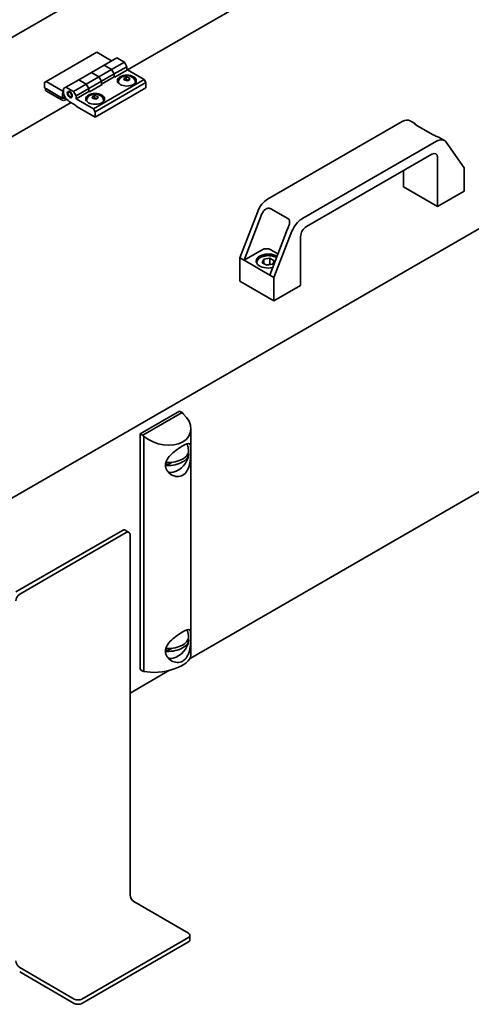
# Model space of a CAD drawing. Header units: millimetres. Extents: x 0 to 5940, y 0 to 4200.
# Tile 17 of 49: x 4063 to 4315, y 989 to 1538. Entities that reach past the tile are written whole.
import ezdxf

# ---------------------------------------------------------------- set-up
doc = ezdxf.new("R2010")
doc.units = ezdxf.units.MM
doc.header["$LTSCALE"] = 10
doc.layers.add('Spigoli visibili(ISO)', color=7, linetype='Continuous', lineweight=35)

msp = doc.modelspace()

# ---------------------------------------------------------------- linework, layer by layer
at = {"layer": 'Spigoli visibili(ISO)'}
for p, q in [((3936.6, 1457.61), (4194.4, 1606.46)), ((4123.45, 1510.18), (4267.7, 1593.47)), ((4481.91, 1515.47), (4057.74, 1270.57)), ((4078.13, 1503.69), (4106.41, 1520.02)), ((4114.61, 1515.29), (4106.41, 1520.02)), ((4117.44, 1516.92), (4110.37, 1512.84)), ((4121.69, 1514.47), (4117.44, 1516.92)), ((4110.37, 1512.84), (4103.3, 1508.76)), ((4114.61, 1510.39), (4107.54, 1506.31)), ((4114.61, 1510.39), (4110.37, 1512.84)), ((4110.37, 1512.84), (4114.61, 1510.39)), ((4121.69, 1514.47), (4114.61, 1510.39)), ((4116.03, 1507.94), (4114.61, 1510.39)), ((4114.61, 1510.39), (4116.03, 1507.94)), ((4123.1, 1512.02), (4116.03, 1507.94)), ((4123.45, 1510.18), (4116.38, 1506.1)), ((4123.1, 1512.02), (4121.69, 1514.47)), ((4123.1, 1510.39), (4123.1, 1512.02)), ((4123.45, 1510.18), (4132.72, 1504.84)), ((4089.16, 1500.59), (4096.23, 1504.67)), ((4096.23, 1504.67), (4103.3, 1508.76)), ((4100.47, 1502.22), (4096.23, 1504.67)), ((4096.23, 1504.67), (4100.47, 1502.22)), ((4100.47, 1502.22), (4107.54, 1506.31)), ((4107.54, 1506.31), (4103.3, 1508.76)), ((4103.3, 1508.76), (4107.54, 1506.31)), ((4132.72, 1504.84), (4104.43, 1488.51)), ((4108.96, 1503.86), (4107.54, 1506.31)), ((4107.54, 1506.31), (4108.96, 1503.86)), ((4116.03, 1507.94), (4108.96, 1503.86)), ((4116.03, 1506.31), (4108.96, 1502.22)), ((4116.03, 1506.31), (4116.03, 1507.94)), ((4116.03, 1507.94), (4116.03, 1506.31)), ((4116.03, 1506.31), (4116.38, 1506.1)), ((4121.43, 1505.38), (4122.65, 1506.09)), ((4121.87, 1504.41), (4121.43, 1505.38)), ((4122.65, 1506.09), (4124.32, 1505.83)), ((4122.65, 1504.81), (4122.65, 1506.09)), ((4124.77, 1504.86), (4123.55, 1504.16)), ((4124.32, 1505.83), (4124.77, 1504.86)), ((4124.32, 1504.6), (4124.32, 1505.83)), ((4132.72, 1504.84), (4133.71, 1503.12)), ((4078.13, 1503.69), (4077.14, 1503.12)), ((4077.14, 1503.12), (4077.14, 1500.18)), ((4077.14, 1500.18), (4087.04, 1494.47)), ((4077.76, 1498.96), (4077.76, 1499.82)), ((4087.39, 1498.35), (4078.13, 1503.69)), ((4086.68, 1494.67), (4078.2, 1499.57)), ((4087.74, 1499.77), (4089.16, 1500.59)), ((4087.74, 1498.14), (4087.74, 1499.77)), ((4089.16, 1500.59), (4093.4, 1498.14)), ((4093.4, 1498.14), (4100.47, 1502.22)), ((4094.82, 1495.69), (4101.89, 1499.77)), ((4101.89, 1499.77), (4100.47, 1502.22)), ((4100.47, 1502.22), (4101.89, 1499.77)), ((4101.89, 1499.77), (4108.96, 1503.86)), ((4101.89, 1498.14), (4101.89, 1499.77)), ((4101.89, 1499.77), (4101.89, 1498.14)), ((4109.31, 1502.02), (4102.24, 1497.94)), ((4133.71, 1503.12), (4105.42, 1486.79)), ((4133.71, 1500.18), (4105.42, 1483.85)), ((4108.96, 1502.22), (4108.96, 1503.86)), ((4108.96, 1503.86), (4108.96, 1502.22)), ((4108.96, 1502.22), (4109.31, 1502.02)), ((4118.35, 1503.19), (4118.35, 1502.97)), ((4123.55, 1504.16), (4121.87, 1504.41)), ((4127.85, 1503.19), (4127.85, 1502.97)), ((4133.71, 1503.12), (4133.71, 1500.18)), ((4078.2, 1498.35), (4086.68, 1493.45)), ((4087.04, 1494.47), (4087.39, 1498.35)), ((4087.04, 1494.47), (4088.51, 1495.31)), ((4087.39, 1498.35), (4087.74, 1498.55)), ((4088.86, 1494.7), (4088.8, 1494.67)), ((4088.8, 1493.45), (4089.5, 1493.85)), ((4090.22, 1497.12), (4090.22, 1497.53)), ((4091.28, 1495.28), (4091.63, 1495.08)), ((4093.4, 1498.14), (4094.82, 1495.69)), ((4094.82, 1494.06), (4101.89, 1498.14)), ((4094.82, 1495.69), (4094.82, 1494.06)), ((4094.82, 1494.06), (4104.43, 1488.51)), ((4101.89, 1498.14), (4102.24, 1497.94)), ((4103.75, 1495.17), (4104.97, 1495.88)), ((4104.2, 1494.21), (4103.75, 1495.17)), ((4105.87, 1493.95), (4104.2, 1494.21)), ((4104.97, 1495.88), (4106.65, 1495.62)), ((4104.97, 1494.61), (4104.97, 1495.88)), ((4107.1, 1494.66), (4105.87, 1493.95)), ((4106.65, 1495.62), (4107.1, 1494.66)), ((4106.65, 1494.4), (4106.65, 1495.62)), ((3972.04, 1422.77), (4091.99, 1492.02)), ((4094.11, 1490.79), (4090.93, 1492.63)), ((4095.43, 1489.62), (4094.11, 1490.79)), ((4105.42, 1483.85), (4095.43, 1489.62)), ((4100.67, 1492.98), (4100.67, 1492.77)), ((4104.43, 1488.51), (4105.42, 1486.79)), ((4110.17, 1492.98), (4110.17, 1492.77)), ((4105.42, 1486.79), (4105.42, 1483.85)), ((4201.55, 1438.1), (4276.58, 1481.43)), ((4283.66, 1480.39), (4281.08, 1481.87)), ((4284.41, 1479.49), (4293.78, 1474.08)), ((4284.62, 1479.37), (4284.48, 1479.56)), ((4300.18, 1470.85), (4297.61, 1472.33)), ((4220.64, 1427.08), (4295.68, 1470.4)), ((4301.19, 1469.91), (4311.19, 1455.68)), ((4293.16, 1463.24), (4223.16, 1422.82)), ((4296.34, 1434.05), (4296.34, 1461.4)), ((4311.19, 1455.68), (4311.19, 1442.62)), ((4277.25, 1445.07), (4277.25, 1454.05)), ((4277.25, 1445.07), (4296.34, 1434.05)), ((4311.19, 1442.62), (4296.34, 1434.05)), ((4186.03, 1405.47), (4196.03, 1431.25)), ((4198.42, 1429.87), (4188.42, 1404.09)), ((4212.81, 1427.33), (4203.44, 1432.74)), ((4202.74, 1395.82), (4212.74, 1421.6)), ((4205.12, 1394.45), (4215.13, 1420.22)), ((4219.97, 1417.31), (4219.97, 1389.96)), ((4198.49, 1409.91), (4188.42, 1404.09)), ((4207.33, 1407.66), (4203.44, 1409.91)), ((4186.03, 1392.4), (4186.03, 1405.47)), ((4186.03, 1405.47), (4188.42, 1404.09)), ((4188.42, 1404.09), (4202.74, 1395.82)), ((4198.6, 1402.71), (4199.49, 1404.64)), ((4201.05, 1401.29), (4198.6, 1402.71)), ((4199.49, 1404.64), (4202.84, 1405.16)), ((4199.49, 1404.64), (4199.49, 1402.19)), ((4204.39, 1401.81), (4201.05, 1401.29)), ((4202.84, 1405.16), (4205.29, 1403.74)), ((4202.84, 1401.89), (4202.84, 1405.16)), ((4205.29, 1403.74), (4204.39, 1401.81)), ((4202.74, 1395.82), (4205.12, 1394.45)), ((4186.03, 1392.4), (4205.12, 1381.38)), ((4205.12, 1381.38), (4205.12, 1394.45)), ((4219.97, 1389.96), (4205.12, 1381.38)), ((4158.32, 1182.03), (4412.66, 1328.88)), ((4130.52, 1307.28), (4152.44, 1319.94)), ((4153.86, 1319.12), (4131.94, 1306.47)), ((4152.44, 1319.94), (4153.86, 1319.12)), ((4154.55, 1318.51), (4153.86, 1319.12)), ((4131.94, 1306.47), (4130.52, 1307.28)), ((4130.52, 1175.83), (4130.52, 1307.28)), ((4158.75, 1310.09), (4158.75, 1183.65)), ((4131.94, 1306.47), (4132.63, 1305.85)), ((4132.63, 1174.83), (4132.63, 1305.85)), ((4157.33, 1296.63), (4157.52, 1296.74)), ((4145.25, 1289.66), (4148.26, 1291.4)), ((4145.9, 1286.21), (4145.93, 1286.2)), ((4120.62, 1253.4), (4061.23, 1219.1)), ((4063.35, 1217.88), (4122.75, 1252.17)), ((4122.12, 1253.54), (4124.25, 1252.32)), ((4124.87, 1250.95), (4124.87, 1050.09)), ((4157.33, 1192.94), (4157.52, 1193.05)), ((4145.25, 1185.96), (4148.26, 1187.7)), ((4145.9, 1182.52), (4145.93, 1182.5)), ((4124.87, 1162.72), (4146.91, 1175.45)), ((4131.94, 1175.01), (4130.52, 1175.83)), ((4132.63, 1174.83), (4131.94, 1175.01)), ((4126.99, 1046.41), (4157.39, 1028.86)), ((4158.27, 1025.19), (4158.27, 1027.63)), ((4157.39, 1026.41), (4098, 992.12)), ((4157.39, 1023.96), (4098, 989.67)), ((4093.75, 992.12), (4063.35, 1009.67)), ((4063.35, 1007.22), (4093.75, 989.67))]:
    msp.add_line(p, q, dxfattribs=at)
for centre, start, end in [((4146.06, 1297.09), 283.9, 353.8997), ((4146.06, 1297.09), 6.1003, 16.1), ((4146.06, 1193.39), 283.9, 353.8997), ((4146.06, 1193.39), 6.1003, 16.1)]:
    msp.add_arc(centre, 11.52, start, end, dxfattribs=at)
for centre, major_axis, ratio, start_param, end_param in [((4119.92, 1512.23), (-2.25, 3.9), 0.57735, 3.808604, 3.926991), ((4123.1, 1502.88), (-5.25, 0), 0.57735, 5.738412, 6.052168), ((4123.1, 1502.88), (5.25, 0), 0.57735, 0.231017, 0.544773), ((4079.26, 1498.96), (-1.5, 0), 0.57735, 0, 0.785398), ((4105.78, 1504.06), (-2.25, 3.9), 0.57735, 3.808604, 3.926991), ((4087.74, 1494.06), (1.5, 0), 0.57735, 3.926991, 5.497787), ((4087.74, 1495.28), (-1.5, 0), 0.57735, 1.125235, 2.356194), ((4090.93, 1496.3), (-2.25, 3.9), 0.57735, 0.785398, 2.356194), ((4091.63, 1496.71), (-1, 1.73), 0.57735, 0.177711, 0.785398), ((4091.63, 1496.71), (1, -1.73), 0.57735, 5.497787, 6.105475), ((4105.42, 1492.67), (-5.25, 0), 0.57735, 5.738412, 6.052168), ((4105.42, 1492.67), (5.25, 0), 0.57735, 0.231017, 0.544773), ((4276.58, 1474.08), (4.5, 7.79), 0.57735, 0, 0.785398), ((4278.97, 1472.7), (4.5, 7.79), 0.57735, 6.021386, 6.04425), ((4295.68, 1463.06), (4.5, 7.79), 0.57735, 6.021386, 7.068583), ((4293.16, 1459.56), (2.25, 3.9), 0.57735, 5.497787, 7.068583), ((4201.55, 1430.76), (4.5, 7.79), 0.57735, 0.785398, 1.832596), ((4203.93, 1429.38), (-4.5, -7.79), 0.57735, 4.951324, 4.974188), ((4220.64, 1419.73), (4.5, 7.79), 0.57735, 0.785398, 1.832596), ((4223.16, 1419.14), (2.25, 3.9), 0.57735, 0.785398, 2.356194), ((4218.25, 1421.11), (4.5, 7.79), 0.57735, 1.809731, 1.832596), ((4201.94, 1403.63), (-6.75, 0), 0.57735, 3.906125, 8.219503), ((4200.97, 1408.48), (-3.5, 0), 0.57735, 3.926991, 5.497787), ((4143.25, 1312.49), (-15.14, 4.79), 0.697902, 1.034401, 4.112507), ((4150.68, 1294.43), (4.75, 8.23), 0.57735, 5.776055, 6.020449), ((4149.97, 1294.83), (-5, -8.66), 0.57735, 2.713182, 2.738768), ((4146.06, 1297.91), (11.48, 0), 0.57735, 4.641703, 6.344811), ((4146.06, 1296.27), (11.48, 0), 0.57735, 4.641703, 6.353871), ((4151.38, 1294.02), (4.36, 7.56), 0.57735, 5.382978, 5.570963), ((4151.38, 1294.02), (-4.36, -7.56), 0.57735, 5.382978, 5.612596), ((4150.68, 1294.43), (-4.75, -8.23), 0.57735, 6.278075, 6.790316), ((4149.97, 1294.83), (-5, -8.66), 0.57735, 0.244023, 0.42841), ((4120.62, 1250.95), (1.5, 2.6), 0.57735, 0, 0.785398), ((4122.75, 1249.72), (1.5, 2.6), 0.57735, 5.497787, 7.068583), ((4063.35, 1215.43), (1.5, 2.6), 0.57735, 0.785398, 2.356194), ((4150.68, 1190.73), (4.75, 8.23), 0.57735, 5.776055, 6.020449), ((4149.97, 1191.14), (-5, -8.66), 0.57735, 2.713182, 2.738768), ((4146.06, 1194.21), (11.48, 0), 0.57735, 4.641703, 6.344811), ((4146.06, 1192.58), (11.48, 0), 0.57735, 4.641703, 6.353871), ((4151.38, 1190.32), (4.36, 7.56), 0.57735, 5.382978, 5.570963), ((4151.38, 1190.32), (-4.36, -7.56), 0.57735, 5.382978, 5.612596), ((4143.25, 1181.25), (-15.46, -2.89), 0.410754, 0.7404, 3.064851), ((4150.68, 1190.73), (-4.75, -8.23), 0.57735, 6.278075, 6.790316), ((4149.97, 1191.14), (-5, -8.66), 0.57735, 0.244023, 0.42841), ((4126.99, 1048.86), (1.5, -2.6), 0.57735, 3.926991, 5.497787), ((4155.27, 1027.63), (3, 0), 0.57735, 5.497787, 7.068583), ((4155.27, 1025.19), (3, 0), 0.57735, 5.497787, 6.283185), ((4063.35, 1012.12), (-1.5, 2.6), 0.57735, 0.785398, 2.356194), ((4095.88, 993.34), (-3, 0), 0.57735, 0.785398, 2.356194), ((4095.88, 990.89), (3, 0), 0.57735, 3.926991, 5.497787)]:
    msp.add_ellipse(centre, major_axis=major_axis, ratio=ratio, start_param=start_param, end_param=end_param, dxfattribs=at)
for centre, major_axis in [((4123.1, 1504.26), (-5.25, 0)), ((4091.28, 1496.51), (-1, 1.73)), ((4091.28, 1496.51), (0.75, -1.3)), ((4105.42, 1494.06), (-5.25, 0))]:
    msp.add_ellipse(centre, major_axis=major_axis, ratio=0.57735, dxfattribs=at)
for points, knots in [([(4118.35, 1503.19), (4118.35, 1503.54), (4118.41, 1503.9), (4118.64, 1504.57), (4118.82, 1504.88), (4119.26, 1505.48), (4119.54, 1505.74), (4120.21, 1506.23), (4120.62, 1506.43), (4121.52, 1506.76), (4122.03, 1506.86), (4123.05, 1506.95), (4123.57, 1506.94), (4124.6, 1506.78), (4125.1, 1506.63), (4126.06, 1506.19), (4126.52, 1505.89), (4127.22, 1505.15), (4127.48, 1504.76), (4127.78, 1503.95), (4127.85, 1503.57), (4127.85, 1503.19)], [2.356194, 2.356194, 2.356194, 2.356194, 2.552223, 2.552223, 2.763496, 2.763496, 3.023005, 3.023005, 3.366866, 3.366866, 3.776872, 3.776872, 4.190053, 4.190053, 4.604464, 4.604464, 5.002094, 5.002094, 5.289283, 5.289283, 5.497787, 5.497787, 5.497787, 5.497787]), ([(4100.67, 1492.98), (4100.67, 1493.34), (4100.74, 1493.7), (4100.97, 1494.37), (4101.14, 1494.68), (4101.58, 1495.27), (4101.86, 1495.53), (4102.53, 1496.02), (4102.94, 1496.22), (4103.84, 1496.55), (4104.35, 1496.66), (4105.37, 1496.75), (4105.89, 1496.73), (4106.92, 1496.57), (4107.42, 1496.43), (4108.38, 1495.98), (4108.84, 1495.69), (4109.54, 1494.94), (4109.8, 1494.55), (4110.1, 1493.74), (4110.17, 1493.36), (4110.17, 1492.98)], [2.356194, 2.356194, 2.356194, 2.356194, 2.552223, 2.552223, 2.763496, 2.763496, 3.023005, 3.023005, 3.366866, 3.366866, 3.776872, 3.776872, 4.190053, 4.190053, 4.604464, 4.604464, 5.002094, 5.002094, 5.289283, 5.289283, 5.497787, 5.497787, 5.497787, 5.497787]), ([(4284.41, 1479.66), (4284.31, 1479.79), (4284.2, 1479.91), (4283.98, 1480.15), (4283.85, 1480.26), (4283.61, 1480.42), (4283.52, 1480.46), (4283.39, 1480.46), (4283.37, 1480.42), (4283.43, 1480.25), (4283.53, 1480.13), (4283.88, 1479.82), (4284.13, 1479.65), (4284.41, 1479.49)], [3.7993673, 3.7993673, 3.7993673, 3.7993673, 3.8799668, 3.8799668, 3.9842955, 3.9842955, 4.0886241, 4.0886241, 4.2017509, 4.2017509, 4.3212225, 4.3212225, 4.4406941, 4.4406941, 4.4406941, 4.4406941]), ([(4293.78, 1474.08), (4294.06, 1473.91), (4294.41, 1473.74), (4295.16, 1473.41), (4295.57, 1473.25), (4296.28, 1472.96), (4296.67, 1472.8), (4297.19, 1472.56), (4297.41, 1472.45), (4297.61, 1472.33)], [0, 0, 0, 0, 0.1194716, 0.1194716, 0.2389432, 0.2389432, 0.35207, 0.35207, 0.4335036, 0.4335036, 0.4335036, 0.4335036]), ([(4203.44, 1432.74), (4203.25, 1432.85), (4203.03, 1432.94), (4202.53, 1433.05), (4202.27, 1433.07), (4201.74, 1433.05), (4201.43, 1432.99), (4200.84, 1432.78), (4200.55, 1432.63), (4199.76, 1432.09), (4199.33, 1431.6), (4198.8, 1430.74), (4198.64, 1430.4), (4198.49, 1430.06)], [-3.4458615, -3.4458615, -3.4458615, -3.4458615, -3.3652428, -3.3652428, -3.2846241, -3.2846241, -3.1933207, -3.1933207, -3.1020172, -3.1020172, -2.9008232, -2.9008232, -2.784966, -2.784966, -2.784966, -2.784966]), ([(4212.81, 1421.79), (4212.95, 1422.14), (4213.1, 1422.49), (4213.46, 1423.45), (4213.67, 1424.06), (4213.82, 1424.96), (4213.85, 1425.26), (4213.82, 1425.83), (4213.77, 1426.1), (4213.6, 1426.53), (4213.48, 1426.73), (4213.19, 1427.08), (4213, 1427.22), (4212.81, 1427.33)], [-4.1067569, -4.1067569, -4.1067569, -4.1067569, -3.9908998, -3.9908998, -3.7897057, -3.7897057, -3.6984022, -3.6984022, -3.6070988, -3.6070988, -3.5264801, -3.5264801, -3.4458615, -3.4458615, -3.4458615, -3.4458615]), ([(4195.44, 1402.58), (4195.44, 1402.98), (4195.54, 1403.38), (4195.9, 1404.16), (4196.18, 1404.53), (4196.91, 1405.23), (4197.39, 1405.55), (4198.49, 1406.08), (4199.12, 1406.29), (4200.44, 1406.58), (4201.14, 1406.65), (4202.52, 1406.67), (4203.22, 1406.61), (4204.54, 1406.35), (4205.18, 1406.16), (4206.01, 1405.79), (4206.26, 1405.66), (4206.5, 1405.52)], [0.787667, 0.787667, 0.787667, 0.787667, 1.046049, 1.046049, 1.331118, 1.331118, 1.658703, 1.658703, 1.999838, 1.999838, 2.338283, 2.338283, 2.674888, 2.674888, 3.012984, 3.012984, 3.168967, 3.168967, 3.168967, 3.168967]), ([(4154.21, 1300.55), (4153.29, 1300.02), (4152.21, 1299.32), (4150.03, 1297.73), (4148.93, 1296.84), (4147.08, 1295.08), (4146.18, 1294.08), (4145.23, 1292.5), (4144.98, 1291.96), (4144.64, 1290.88), (4144.56, 1290.33), (4144.56, 1289.79), (4144.56, 1289.26), (4144.64, 1288.72), (4144.98, 1287.67), (4145.23, 1287.16), (4146.18, 1285.75), (4147.08, 1284.96), (4148.93, 1283.89), (4150.03, 1283.53), (4152.21, 1283.43), (4153.29, 1283.69), (4155.13, 1284.75), (4155.97, 1285.59), (4157.25, 1287.7), (4157.71, 1288.96), (4158.31, 1291.44), (4158.49, 1292.85), (4158.63, 1294.9), (4158.66, 1295.57), (4158.69, 1296.83), (4158.7, 1297.42), (4158.7, 1298.49), (4158.69, 1298.99), (4158.66, 1299.86), (4158.63, 1300.24), (4158.49, 1301.19), (4158.31, 1301.57), (4157.71, 1301.91), (4157.25, 1301.9), (4155.97, 1301.49), (4155.13, 1301.08), (4154.21, 1300.55)], [4.692329, 4.692329, 4.692329, 4.692329, 5.081538, 5.081538, 5.470747, 5.470747, 5.863593, 5.863593, 6.060016, 6.060016, 6.256439, 6.256439, 6.256439, 6.452862, 6.452862, 6.649285, 6.649285, 7.042132, 7.042132, 7.43134, 7.43134, 7.820549, 7.820549, 8.209758, 8.209758, 8.598966, 8.598966, 8.991813, 8.991813, 9.188236, 9.188236, 9.384659, 9.384659, 9.581082, 9.581082, 9.777505, 9.777505, 10.170351, 10.170351, 10.55956, 10.55956, 10.948768, 10.948768, 10.948768, 10.948768]), ([(4154.21, 1196.85), (4153.29, 1196.32), (4152.21, 1195.62), (4150.03, 1194.04), (4148.93, 1193.15), (4147.08, 1191.39), (4146.18, 1190.39), (4145.23, 1188.81), (4144.98, 1188.27), (4144.64, 1187.18), (4144.56, 1186.63), (4144.56, 1186.1), (4144.56, 1185.56), (4144.64, 1185.02), (4144.98, 1183.97), (4145.23, 1183.47), (4146.18, 1182.05), (4147.08, 1181.26), (4148.93, 1180.19), (4150.03, 1179.83), (4152.21, 1179.73), (4153.29, 1179.99), (4155.13, 1181.05), (4155.97, 1181.9), (4157.25, 1184), (4157.71, 1185.26), (4158.31, 1187.75), (4158.49, 1189.16), (4158.63, 1191.2), (4158.66, 1191.87), (4158.69, 1193.14), (4158.7, 1193.73), (4158.7, 1194.8), (4158.69, 1195.29), (4158.66, 1196.17), (4158.63, 1196.54), (4158.49, 1197.49), (4158.31, 1197.87), (4157.71, 1198.22), (4157.25, 1198.21), (4155.97, 1197.79), (4155.13, 1197.38), (4154.21, 1196.85)], [-1.56411, -1.56411, -1.56411, -1.56411, -1.174901, -1.174901, -0.785692, -0.785692, -0.392846, -0.392846, -0.196423, -0.196423, 0, 0, 0, 0.196423, 0.196423, 0.392846, 0.392846, 0.785692, 0.785692, 1.174901, 1.174901, 1.56411, 1.56411, 1.953318, 1.953318, 2.342527, 2.342527, 2.735373, 2.735373, 2.931796, 2.931796, 3.12822, 3.12822, 3.324643, 3.324643, 3.521066, 3.521066, 3.913912, 3.913912, 4.303121, 4.303121, 4.692329, 4.692329, 4.692329, 4.692329])]:
    msp.add_open_spline(points, degree=3, knots=knots, dxfattribs=at)
for points, weights in [([(4122.65, 1504.81), (4122.35, 1504.54), (4122.09, 1504.38)], [1, 1.07039454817, 1.07672477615]), ([(4124.23, 1504.55), (4123.45, 1504.5), (4122.65, 1504.81)], [1.01523736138, 1.14666441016, 1]), ([(4104.97, 1494.61), (4104.67, 1494.33), (4104.41, 1494.18)], [1, 1.07039454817, 1.07672477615]), ([(4106.55, 1494.34), (4105.77, 1494.29), (4104.97, 1494.61)], [1.01523736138, 1.14666441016, 1]), ([(4202.84, 1401.89), (4201.8, 1401.48), (4200.9, 1401.38)], [1, 1.09062147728, 1.07507328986]), ([(4203.15, 1401.62), (4203, 1401.74), (4202.84, 1401.89)], [1.03148954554, 1.01779072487, 1])]:
    msp.add_rational_spline(points, weights, degree=2, dxfattribs=at)

doc.saveas('drawing.dxf')
